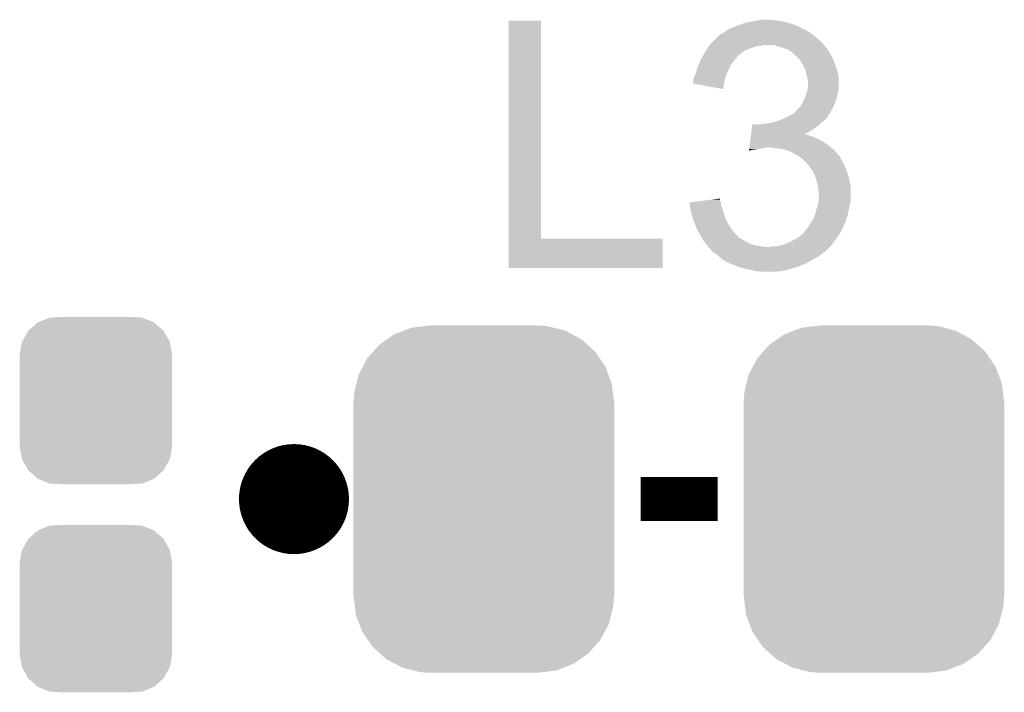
# Model space of a CAD drawing. Extents: x -9 to 122, y -9 to 65.
# Tile 165 of 256: x 80.69 to 85.23, y 1.59 to 4.69. Entities that reach past the tile are written whole.
import ezdxf

# ---------------------------------------------------------------- set-up
doc = ezdxf.new("R2010")
doc.units = 0
doc.layers.get('0').update_dxf_attribs({"linetype": 'CONTINUOUS'})
doc.layers.add('CLICKER_4_FOR_R7FA4M2A_V100_GTO', color=12, linetype='CONTINUOUS')
doc.layers.add('CLICKER_4_FOR_R7FA4M2A_V100_GTS', color=13, linetype='CONTINUOUS')

# ---------------------------------------------------------------- blocks, each defined once
blk = doc.blocks.new('CUSTOM_166')
for points in [[(-0.412794, 0.76087), (-0.368484, 0.777768), (0.407388, 0.76087), (0.3756, 0.777768)], [(-0.368484, 0.777768), (-0.333938, 0.790942), (0.3756, 0.777768), (0.32361, 0.790942)], [(-0.333938, 0.790942), (-0.273256, 0.798498), (0.32361, 0.790942), (0.29379, 0.798498)], [(-0.273256, 0.798498), (-0.25019, 0.80137), (0.29379, 0.798498), (0.25019, 0.80137)], [(-0.482218, 0.71288), (-0.44566, 0.738152), (0.47841, 0.71288), (0.45012, 0.738152)], [(-0.44566, 0.738152), (-0.412794, 0.76087), (0.45012, 0.738152), (0.407388, 0.76087)], [(-0.538216, 0.649738), (-0.50967, 0.681926), (0.53514, 0.649738), (0.51306, 0.681926)], [(-0.50967, 0.681926), (-0.482218, 0.71288), (0.51306, 0.681926), (0.47841, 0.71288)], [(-0.55793, 0.61233), (-0.538216, 0.649738), (0.560798, 0.61233), (0.53514, 0.649738)], [(-0.577562, 0.575076), (-0.55793, 0.61233), (0.574852, 0.575076), (0.560798, 0.61233)], [(-0.587972, 0.533366), (-0.577562, 0.575076), (0.590586, 0.533366), (0.574852, 0.575076)], [(-0.597996, 0.49319), (-0.587972, 0.533366), (0.595442, 0.49319), (0.590586, 0.533366)], [(-0.60071, 0.44958), (-0.597996, 0.49319), (0.60071, 0.44958), (0.595442, 0.49319)], [(-0.60198, -0.44958), (-0.60198, 0.44958), (0.60198, -0.44958), (0.60198, 0.44958)], [(-0.59544, -0.49319), (-0.60071, -0.44958), (0.597996, -0.49319), (0.60071, -0.44958)], [(-0.590586, -0.533366), (-0.59544, -0.49319), (0.58797, -0.533366), (0.597996, -0.49319)], [(-0.57485, -0.575076), (-0.590586, -0.533366), (0.577562, -0.575076), (0.58797, -0.533366)], [(-0.560798, -0.61233), (-0.57485, -0.575076), (0.557928, -0.61233), (0.577562, -0.575076)], [(-0.535138, -0.649738), (-0.560798, -0.61233), (0.538216, -0.649738), (0.557928, -0.61233)], [(-0.51306, -0.681926), (-0.535138, -0.649738), (0.509668, -0.681926), (0.538216, -0.649738)], [(-0.478408, -0.71288), (-0.51306, -0.681926), (0.482218, -0.71288), (0.509668, -0.681926)], [(-0.45012, -0.738152), (-0.478408, -0.71288), (0.445658, -0.738152), (0.482218, -0.71288)], [(-0.407386, -0.76087), (-0.45012, -0.738152), (0.412794, -0.76087), (0.445658, -0.738152)], [(-0.3756, -0.777768), (-0.407386, -0.76087), (0.368482, -0.777768), (0.412794, -0.76087)], [(-0.323608, -0.790942), (-0.3756, -0.777768), (0.333938, -0.790942), (0.368482, -0.777768)], [(-0.29379, -0.798498), (-0.323608, -0.790942), (0.273254, -0.798498), (0.333938, -0.790942)], [(-0.25019, -0.80137), (-0.29379, -0.798498), (0.25019, -0.80137), (0.273254, -0.798498)]]:
    blk.add_solid(points)
blk = doc.blocks.new('CUSTOM_170')
for points in [[(-0.267216, 0.361152), (-0.213724, 0.383108), (0.26779, 0.361152), (0.21312, 0.383108)], [(-0.213724, 0.383108), (-0.20803, 0.383392), (0.21312, 0.383108), (0.212412, 0.383392)], [(-0.20803, 0.383392), (-0.154122, 0.38608), (0.212412, 0.383392), (0.154132, 0.38608)], [(-0.341452, 0.269636), (-0.313432, 0.320688), (0.341702, 0.269636), (0.313176, 0.320688)], [(-0.313432, 0.320688), (-0.312264, 0.321732), (0.313176, 0.320688), (0.312592, 0.321732)], [(-0.312264, 0.321732), (-0.26893, 0.360448), (0.312592, 0.321732), (0.268592, 0.360448)], [(-0.26893, 0.360448), (-0.267216, 0.361152), (0.268592, 0.360448), (0.26779, 0.361152)], [(-0.35179, 0.21082), (-0.342144, 0.268372), (0.35179, 0.21082), (0.34192, 0.268372)], [(-0.342144, 0.268372), (-0.341452, 0.269636), (0.34192, 0.268372), (0.341702, 0.269636)], [(-0.35179, 0.20955), (-0.35179, 0.21082), (0.35179, 0.20955), (0.35179, 0.21082)], [(-0.35179, -0.20955), (-0.35179, 0.20955), (0.35179, -0.20955), (0.35179, 0.20955)], [(-0.35179, -0.21082), (-0.35179, -0.20955), (0.35179, -0.21082), (0.35179, -0.20955)], [(-0.34192, -0.268358), (-0.35179, -0.21082), (0.342148, -0.268358), (0.35179, -0.21082)], [(-0.341702, -0.269636), (-0.34192, -0.268358), (0.341446, -0.269636), (0.342148, -0.268358)], [(-0.313184, -0.320676), (-0.341702, -0.269636), (0.31344, -0.320676), (0.341446, -0.269636)], [(-0.312594, -0.321732), (-0.313184, -0.320676), (0.312258, -0.321732), (0.31344, -0.320676)], [(-0.268602, -0.36044), (-0.312594, -0.321732), (0.26894, -0.36044), (0.312258, -0.321732)], [(-0.267792, -0.361154), (-0.268602, -0.36044), (0.2672, -0.361154), (0.26894, -0.36044)], [(-0.213136, -0.383104), (-0.267792, -0.361154), (0.213734, -0.383104), (0.2672, -0.361154)], [(-0.212414, -0.383394), (-0.213136, -0.383104), (0.207926, -0.383394), (0.213734, -0.383104)], [(-0.154122, -0.38608), (-0.212414, -0.383394), (0.154132, -0.38608), (0.207926, -0.383394)]]:
    blk.add_solid(points)

msp = doc.modelspace()

# ---------------------------------------------------------------- linework, layer by layer
at = {"layer": 'CLICKER_4_FOR_R7FA4M2A_V100_GTO', "const_width": 0.254}
msp.add_lwpolyline([(81.8261, 2.48158, 1), (82.0801, 2.48158, 1)], format="xyb", close=True, dxfattribs=at)
at = {"layer": 'CLICKER_4_FOR_R7FA4M2A_V100_GTO', "const_width": 0.2032}
msp.add_lwpolyline([(83.5533, 2.48158), (83.9089, 2.48158)], dxfattribs=at)
at = {"layer": 'CLICKER_4_FOR_R7FA4M2A_V100_GTO'}
for points in [[(82.943702, 3.683), (82.94372, 4.688818), (83.093582, 3.683), (83.09356, 4.688818)], [(82.94372, 4.688818), (82.943722, 4.68884), (83.09356, 4.688818), (82.943722, 4.68884)], [(84.040982, 4.68122), (84.05622, 4.68376), (84.226398, 4.68122), (84.21624, 4.68376)], [(84.05622, 4.68376), (84.0867, 4.68884), (84.21624, 4.68376), (84.190838, 4.68884)], [(84.0867, 4.68884), (84.09813, 4.69138), (84.190838, 4.68884), (84.16798, 4.69138)], [(84.09813, 4.69138), (84.109562, 4.69392), (84.16798, 4.69138), (84.1502, 4.69392)], [(83.937684, 4.6355), (83.944462, 4.640582), (84.33308, 4.6355), (84.325458, 4.640582)], [(83.944462, 4.640582), (83.952922, 4.645658), (84.325458, 4.640582), (84.317842, 4.645658)], [(83.952922, 4.645658), (83.95716, 4.6482), (84.317842, 4.645658), (84.31276, 4.6482)], [(83.95716, 4.6482), (83.962236, 4.650738), (84.31276, 4.6482), (84.307684, 4.650738)], [(83.962236, 4.650738), (83.96224, 4.65074), (84.307684, 4.650738), (84.305144, 4.65074)], [(83.96224, 4.65074), (83.9724, 4.65582), (84.305144, 4.65074), (84.294984, 4.65582)], [(83.9724, 4.65582), (83.998816, 4.66598), (84.294984, 4.65582), (84.27466, 4.66598)], [(83.998816, 4.66598), (84.00542, 4.66852), (84.27466, 4.66598), (84.267674, 4.66852)], [(84.00542, 4.66852), (84.02675, 4.676138), (84.267674, 4.66852), (84.24672, 4.676138)], [(84.02675, 4.676138), (84.040982, 4.68122), (84.24672, 4.676138), (84.226398, 4.68122)], [(83.8835, 4.58978), (83.90128, 4.60756), (84.38896, 4.58978), (84.36864, 4.60756)], [(83.90128, 4.60756), (83.913984, 4.620262), (84.36864, 4.60756), (84.353822, 4.620262)], [(83.913984, 4.620262), (83.919056, 4.6228), (84.353822, 4.620262), (84.35086, 4.6228)], [(83.919056, 4.6228), (83.91906, 4.622802), (84.35086, 4.6228), (84.350858, 4.622802)], [(83.91906, 4.622802), (83.924144, 4.627882), (84.350858, 4.622802), (84.343746, 4.627882)], [(83.924144, 4.627882), (83.9343, 4.632962), (84.343746, 4.627882), (84.336634, 4.632962)], [(83.9343, 4.632962), (83.937684, 4.6355), (84.336634, 4.632962), (84.33308, 4.6355)], [(83.850116, 4.54406), (83.85302, 4.549142), (84.0232, 4.54406), (84.032346, 4.549142)], [(83.85302, 4.549142), (83.85846, 4.55676), (84.032346, 4.549142), (84.046058, 4.55676)], [(83.85846, 4.55676), (83.863904, 4.56438), (84.046058, 4.55676), (84.06892, 4.56438)], [(83.863904, 4.56438), (83.869346, 4.571998), (84.06892, 4.56438), (84.089236, 4.571998)], [(83.869346, 4.571998), (83.871162, 4.57454), (84.089236, 4.571998), (84.10956, 4.57454)], [(83.871162, 4.57454), (83.872976, 4.57708), (84.10956, 4.57454), (84.124798, 4.57708)], [(83.872976, 4.57708), (83.878422, 4.584702), (84.40025, 4.57708), (84.393474, 4.584702)], [(83.878422, 4.584702), (83.8835, 4.58978), (84.393474, 4.584702), (84.38896, 4.58978)], [(84.19338, 4.56946), (84.167978, 4.57708), (84.407024, 4.56946), (84.40025, 4.57708)], [(84.201, 4.56692), (84.19338, 4.56946), (84.40928, 4.56692), (84.407024, 4.56946)], [(84.21624, 4.56184), (84.201, 4.56692), (84.412668, 4.56184), (84.40928, 4.56692)], [(84.23656, 4.55422), (84.21624, 4.56184), (84.417746, 4.55422), (84.412668, 4.56184)], [(84.2518, 4.54406), (84.23656, 4.55422), (84.42452, 4.54406), (84.417746, 4.55422)], [(83.821812, 4.488178), (83.829432, 4.50596), (83.9724, 4.488178), (83.9851, 4.50596)], [(83.829432, 4.50596), (83.8327, 4.513582), (83.9851, 4.50596), (83.99272, 4.513582)], [(83.8327, 4.513582), (83.83415, 4.51612), (83.99272, 4.513582), (83.995258, 4.51612)], [(83.83415, 4.51612), (83.839948, 4.526266), (83.995258, 4.51612), (84.000334, 4.526266)], [(83.839948, 4.526266), (83.839956, 4.52628), (84.000334, 4.526266), (84.002874, 4.52628)], [(83.839956, 4.52628), (83.850116, 4.54406), (84.002874, 4.52628), (84.0232, 4.54406)], [(84.251802, 4.544058), (84.2518, 4.54406), (84.42452, 4.544058), (84.42452, 4.54406)], [(84.256882, 4.538978), (84.251802, 4.544058), (84.427062, 4.538978), (84.42452, 4.544058)], [(84.261958, 4.533902), (84.256882, 4.538978), (84.430446, 4.533902), (84.427062, 4.538978)], [(84.265774, 4.531358), (84.261958, 4.533902), (84.43214, 4.531358), (84.430446, 4.533902)], [(84.26958, 4.52882), (84.265774, 4.531358), (84.43341, 4.52882), (84.43214, 4.531358)], [(84.272122, 4.52628), (84.26958, 4.52882), (84.43468, 4.52628), (84.43341, 4.52882)], [(84.281012, 4.51612), (84.272122, 4.52628), (84.43976, 4.51612), (84.43468, 4.52628)], [(84.2899, 4.505962), (84.281012, 4.51612), (84.444114, 4.505962), (84.43976, 4.51612)], [(84.294664, 4.49834), (84.2899, 4.505962), (84.44738, 4.49834), (84.444114, 4.505962)], [(83.8073, 4.444998), (83.81746, 4.478022), (83.950808, 4.444998), (83.96732, 4.478022)], [(83.81746, 4.478022), (83.821812, 4.488178), (83.96732, 4.478022), (83.9724, 4.488178)], [(84.3026, 4.485638), (84.294664, 4.49834), (84.452144, 4.485638), (84.44738, 4.49834)], [(84.30641, 4.478022), (84.3026, 4.485638), (84.455, 4.478022), (84.452144, 4.485638)], [(84.31276, 4.465322), (84.30641, 4.478022), (84.45881, 4.465322), (84.455, 4.478022)], [(84.315936, 4.45262), (84.31276, 4.465322), (84.46262, 4.45262), (84.45881, 4.465322)], [(83.794602, 4.404362), (83.796292, 4.409438), (83.93865, 4.404362), (83.93938, 4.409438)], [(83.796292, 4.409438), (83.79714, 4.411984), (83.93938, 4.409438), (83.940162, 4.411984)], [(83.79714, 4.411984), (83.797142, 4.422144), (83.940162, 4.411984), (83.943288, 4.422144)], [(83.797142, 4.422144), (83.80222, 4.4323), (83.943288, 4.422144), (83.946412, 4.4323)], [(83.80222, 4.4323), (83.806282, 4.442458), (83.946412, 4.4323), (83.949538, 4.442458)], [(83.806282, 4.442458), (83.8073, 4.444998), (83.949538, 4.442458), (83.950808, 4.444998)], [(84.31784, 4.445), (84.315936, 4.45262), (84.464006, 4.445), (84.46262, 4.45262)], [(84.32292, 4.42722), (84.31784, 4.445), (84.467238, 4.42722), (84.464006, 4.445)], [(84.32343, 4.424678), (84.32292, 4.42722), (84.4677, 4.424678), (84.467238, 4.42722)], [(84.32546, 4.414522), (84.32343, 4.424678), (84.4677, 4.414522), (84.4677, 4.424678)], [(84.32546, 4.381502), (84.32546, 4.414522), (84.4677, 4.381502), (84.4677, 4.414522)], [(83.7946, 4.399298), (83.794602, 4.404362), (83.937924, 4.399298), (83.93865, 4.404362)], [(83.934278, 4.373884), (83.7946, 4.399298), (83.934278, 4.373884), (83.937924, 4.399298)], [(84.318302, 4.353562), (84.32292, 4.366262), (84.46262, 4.353562), (84.466248, 4.366262)], [(84.32292, 4.366262), (84.323764, 4.371336), (84.466248, 4.366262), (84.4677, 4.371336)], [(84.323764, 4.371336), (84.32546, 4.381502), (84.4677, 4.371336), (84.4677, 4.381502)], [(84.3026, 4.31292), (84.309712, 4.3307), (84.451612, 4.31292), (84.457538, 4.3307)], [(84.309712, 4.3307), (84.31276, 4.33832), (84.457538, 4.3307), (84.45923, 4.33832)], [(84.31276, 4.33832), (84.318302, 4.353562), (84.45923, 4.33832), (84.46262, 4.353562)], [(84.264502, 4.264662), (84.27466, 4.27736), (84.42847, 4.264662), (84.435526, 4.27736)], [(84.27466, 4.27736), (84.282278, 4.28498), (84.435526, 4.27736), (84.43976, 4.28498)], [(84.282278, 4.28498), (84.2899, 4.292602), (84.43976, 4.28498), (84.443146, 4.292602)], [(84.2899, 4.292602), (84.299424, 4.307842), (84.443146, 4.292602), (84.44992, 4.307842)], [(84.299424, 4.307842), (84.3026, 4.31292), (84.44992, 4.307842), (84.451612, 4.31292)], [(84.184492, 4.226562), (84.19846, 4.23164), (84.396582, 4.226562), (84.402674, 4.23164)], [(84.19846, 4.23164), (84.217506, 4.239258), (84.402674, 4.23164), (84.411816, 4.239258)], [(84.217506, 4.239258), (84.223862, 4.2418), (84.411816, 4.239258), (84.41334, 4.2418)], [(84.223862, 4.2418), (84.242494, 4.251962), (84.41334, 4.2418), (84.41944, 4.251962)], [(84.242494, 4.251962), (84.251806, 4.25704), (84.41944, 4.251962), (84.422826, 4.25704)], [(84.251806, 4.25704), (84.254346, 4.257046), (84.422826, 4.25704), (84.42283, 4.257046)], [(84.254346, 4.257046), (84.25688, 4.25958), (84.42283, 4.257046), (84.42452, 4.25958)], [(84.25688, 4.25958), (84.260688, 4.26212), (84.42452, 4.25958), (84.427058, 4.26212)], [(84.260688, 4.26212), (84.264502, 4.264662), (84.427058, 4.26212), (84.42847, 4.264662)], [(84.065124, 4.180842), (84.067032, 4.19608), (84.338162, 4.180842), (84.36102, 4.19608)], [(84.067032, 4.19608), (84.06894, 4.21132), (84.36102, 4.19608), (84.381338, 4.21132)], [(84.10702, 4.21132), (84.1248, 4.21386), (84.381338, 4.21132), (84.383878, 4.21386)], [(84.1248, 4.21386), (84.145118, 4.2164), (84.383878, 4.21386), (84.386418, 4.2164)], [(84.145118, 4.2164), (84.17052, 4.221482), (84.386418, 4.2164), (84.3915, 4.221482)], [(84.17052, 4.221482), (84.184492, 4.226562), (84.3915, 4.221482), (84.396582, 4.226562)], [(84.059084, 4.132578), (84.060674, 4.14528), (84.39404, 4.132578), (84.36864, 4.14528)], [(84.060674, 4.14528), (84.061944, 4.15544), (84.36864, 4.14528), (84.345782, 4.15544)], [(84.061944, 4.15544), (84.06258, 4.16052), (84.345782, 4.15544), (84.328, 4.16052)], [(84.06258, 4.16052), (84.062898, 4.16306), (84.328, 4.16052), (84.320382, 4.16306)], [(84.062898, 4.16306), (84.063216, 4.165598), (84.320382, 4.16306), (84.315304, 4.165598)], [(84.063216, 4.1656), (84.065124, 4.180842), (84.310306, 4.1656), (84.338162, 4.180842)], [(84.063216, 4.165598), (84.063216, 4.1656), (84.315304, 4.165598), (84.310306, 4.1656)], [(84.053684, 4.08943), (84.054316, 4.09448), (84.053684, 4.08943), (84.074, 4.09448)], [(84.054316, 4.09448), (84.054632, 4.09702), (84.074, 4.09448), (84.09432, 4.09702)], [(84.054632, 4.09702), (84.05495, 4.09956), (84.09432, 4.09702), (84.1121, 4.09956)], [(84.05495, 4.09956), (84.055586, 4.10464), (84.1121, 4.09956), (84.137498, 4.10464)], [(84.055586, 4.10464), (84.056858, 4.1148), (84.43214, 4.10464), (84.41944, 4.1148)], [(84.056858, 4.1148), (84.059084, 4.132578), (84.41944, 4.1148), (84.39404, 4.132578)], [(84.21878, 4.09448), (84.152738, 4.10464), (84.44484, 4.09448), (84.43214, 4.10464)], [(84.246718, 4.08432), (84.21878, 4.09448), (84.453984, 4.08432), (84.44484, 4.09448)], [(84.26958, 4.07162), (84.246718, 4.08432), (84.465414, 4.07162), (84.453984, 4.08432)], [(84.274026, 4.06908), (84.26958, 4.07162), (84.4677, 4.06908), (84.465414, 4.07162)], [(84.278478, 4.066536), (84.274026, 4.06908), (84.470242, 4.066536), (84.4677, 4.06908)], [(84.287358, 4.061462), (84.278478, 4.066536), (84.47278, 4.061462), (84.470242, 4.066536)], [(84.293708, 4.056382), (84.287358, 4.061462), (84.47532, 4.056382), (84.47278, 4.061462)], [(84.300058, 4.051302), (84.293708, 4.056382), (84.478224, 4.051302), (84.47532, 4.056382)], [(84.30768, 4.043682), (84.300058, 4.051302), (84.482578, 4.043682), (84.478224, 4.051302)], [(84.312756, 4.041142), (84.30768, 4.043682), (84.484028, 4.041142), (84.482578, 4.043682)], [(84.31479, 4.0386), (84.312756, 4.041142), (84.48548, 4.0386), (84.484028, 4.041142)], [(84.331048, 4.01828), (84.31479, 4.0386), (84.49564, 4.01828), (84.48548, 4.0386)], [(84.33308, 4.01574), (84.331048, 4.01828), (84.496658, 4.01574), (84.49564, 4.01828)], [(84.349082, 3.992882), (84.33308, 4.01574), (84.5058, 3.992882), (84.496658, 4.01574)], [(84.350858, 3.990342), (84.349082, 3.992882), (84.506582, 3.990342), (84.5058, 3.992882)], [(84.36102, 3.964942), (84.350858, 3.990342), (84.514398, 3.964942), (84.506582, 3.990342)], [(84.362406, 3.95986), (84.36102, 3.964942), (84.51596, 3.95986), (84.514398, 3.964942)], [(84.36864, 3.937), (84.362406, 3.95986), (84.52086, 3.937), (84.51596, 3.95986)], [(84.371816, 3.924298), (84.36864, 3.937), (84.52358, 3.924298), (84.52086, 3.937)], [(84.37372, 3.916682), (84.371816, 3.924298), (84.52358, 3.916682), (84.52358, 3.924298)], [(84.37372, 3.898904), (84.37372, 3.916682), (84.52358, 3.898904), (84.52358, 3.916682)], [(83.87927, 3.863338), (83.91906, 3.868396), (83.919062, 3.863338), (83.91906, 3.868396)], [(84.376258, 3.891282), (84.37372, 3.898904), (84.52358, 3.891282), (84.52358, 3.898904)], [(84.374808, 3.860798), (84.37626, 3.881118), (84.52358, 3.860798), (84.52358, 3.881118)], [(84.37626, 3.881118), (84.376258, 3.891282), (84.52358, 3.881118), (84.52358, 3.891282)], [(83.77938, 3.85064), (83.87927, 3.863338), (83.923294, 3.85064), (83.919062, 3.863338)], [(83.779634, 3.848096), (83.77938, 3.85064), (83.92414, 3.848096), (83.923294, 3.85064)], [(83.780642, 3.837936), (83.779634, 3.848096), (83.924142, 3.837936), (83.92414, 3.848096)], [(83.78165, 3.827778), (83.780642, 3.837936), (83.929222, 3.827778), (83.924142, 3.837936)], [(83.7819, 3.825238), (83.78165, 3.827778), (83.929984, 3.825238), (83.929222, 3.827778)], [(83.786474, 3.80238), (83.7819, 3.825238), (83.93684, 3.80238), (83.929984, 3.825238)], [(84.36434, 3.815078), (84.36981, 3.832858), (84.51342, 3.815078), (84.5185, 3.832858)], [(84.36981, 3.832858), (84.37372, 3.845562), (84.5185, 3.832858), (84.520616, 3.845562)], [(84.37372, 3.845562), (84.3739, 3.8481), (84.520616, 3.845562), (84.52104, 3.8481)], [(84.3739, 3.8481), (84.374808, 3.860798), (84.52104, 3.8481), (84.52358, 3.860798)], [(83.78698, 3.799842), (83.786474, 3.80238), (83.937686, 3.799842), (83.93684, 3.80238)], [(83.796296, 3.771898), (83.78698, 3.799842), (83.947, 3.771898), (83.937686, 3.799842)], [(84.3407, 3.759202), (84.355942, 3.7846), (84.49818, 3.759202), (84.506644, 3.7846)], [(84.355942, 3.7846), (84.359404, 3.797298), (84.506644, 3.7846), (84.510878, 3.797298)], [(84.359404, 3.797298), (84.36356, 3.81254), (84.510878, 3.797298), (84.513056, 3.81254)], [(84.36356, 3.81254), (84.36434, 3.815078), (84.513056, 3.81254), (84.51342, 3.815078)], [(83.80222, 3.75412), (83.796296, 3.771898), (83.9567, 3.75412), (83.947, 3.771898)], [(83.806666, 3.743958), (83.80222, 3.75412), (83.962242, 3.743958), (83.9567, 3.75412)], [(83.81778, 3.718558), (83.806666, 3.743958), (83.980022, 3.718558), (83.962242, 3.743958)], [(84.31784, 3.72618), (84.325966, 3.73634), (84.482938, 3.72618), (84.48802, 3.73634)], [(84.325966, 3.73634), (84.328, 3.738882), (84.48802, 3.73634), (84.489148, 3.738882)], [(84.328, 3.738882), (84.3407, 3.7592), (84.489148, 3.738882), (84.498178, 3.7592)], [(84.3407, 3.7592), (84.3407, 3.759202), (84.498178, 3.7592), (84.49818, 3.759202)], [(82.9437, 3.548402), (82.943702, 3.682978), (83.654878, 3.548402), (83.6549, 3.682978)], [(82.943702, 3.682978), (82.943702, 3.683), (83.6549, 3.682978), (83.093582, 3.683)], [(83.82, 3.71348), (83.81778, 3.718558), (83.984536, 3.71348), (83.980022, 3.718558)], [(83.83016, 3.69824), (83.82, 3.71348), (83.998084, 3.69824), (83.984536, 3.71348)], [(83.831612, 3.6957), (83.83016, 3.69824), (84.00034, 3.6957), (83.998084, 3.69824)], [(83.835968, 3.688078), (83.831612, 3.6957), (84.007964, 3.688078), (84.00034, 3.6957)], [(83.840322, 3.680458), (83.835968, 3.688078), (84.023202, 3.680458), (84.007964, 3.688078)], [(84.256456, 3.67538), (84.279738, 3.68808), (84.44992, 3.67538), (84.459444, 3.68808)], [(84.279738, 3.68808), (84.289052, 3.695702), (84.459444, 3.68808), (84.46516, 3.695702)], [(84.289052, 3.695702), (84.307682, 3.710944), (84.46516, 3.695702), (84.474686, 3.710944)], [(84.307682, 3.710944), (84.310222, 3.71602), (84.474686, 3.710944), (84.477858, 3.71602)], [(84.310222, 3.716022), (84.31784, 3.72618), (84.47786, 3.716022), (84.482938, 3.72618)], [(84.310222, 3.71602), (84.310222, 3.716022), (84.477858, 3.71602), (84.47786, 3.716022)], [(83.847094, 3.6703), (83.840322, 3.680458), (84.038442, 3.6703), (84.023202, 3.680458)], [(83.85048, 3.66522), (83.847094, 3.6703), (84.048602, 3.66522), (84.038442, 3.6703)], [(83.854292, 3.660138), (83.85048, 3.66522), (84.058762, 3.660138), (84.048602, 3.66522)], [(83.8581, 3.65506), (83.854292, 3.660138), (84.075692, 3.65506), (84.058762, 3.660138)], [(83.860132, 3.65252), (83.8581, 3.65506), (84.08416, 3.65252), (84.075692, 3.65506)], [(83.864196, 3.64744), (83.860132, 3.65252), (84.112098, 3.64744), (84.08416, 3.65252)], [(83.866228, 3.6449), (83.864196, 3.64744), (84.140038, 3.6449), (84.112098, 3.64744)], [(83.868258, 3.642362), (83.866228, 3.6449), (84.424518, 3.642362), (84.427056, 3.6449)], [(83.875878, 3.634742), (83.868258, 3.642362), (84.416896, 3.634742), (84.424518, 3.642362)], [(84.140038, 3.6449), (84.150202, 3.644902), (84.427056, 3.6449), (84.427058, 3.644902)], [(84.150202, 3.644902), (84.157824, 3.64744), (84.427058, 3.644902), (84.429598, 3.64744)], [(84.175602, 3.64744), (84.198448, 3.652518), (84.429598, 3.64744), (84.434678, 3.652518)], [(84.198448, 3.652518), (84.198458, 3.65252), (84.434678, 3.652518), (84.434678, 3.65252)], [(84.198458, 3.65252), (84.22386, 3.66014), (84.434678, 3.65252), (84.439758, 3.66014)], [(84.22386, 3.66014), (84.2518, 3.67284), (84.439758, 3.66014), (84.448226, 3.67284)], [(84.2518, 3.67284), (84.256456, 3.67538), (84.448226, 3.67284), (84.44992, 3.67538)], [(83.877574, 3.6322), (83.875878, 3.634742), (84.414354, 3.6322), (84.416896, 3.634742)], [(83.877584, 3.632186), (83.877574, 3.6322), (84.411814, 3.632186), (84.414354, 3.6322)], [(83.88096, 3.62712), (83.877584, 3.632186), (84.409276, 3.62712), (84.411814, 3.632186)], [(83.888574, 3.619506), (83.88096, 3.62712), (84.397856, 3.619506), (84.409276, 3.62712)], [(83.891116, 3.6195), (83.888574, 3.619506), (84.397848, 3.6195), (84.397856, 3.619506)], [(83.894504, 3.61696), (83.891116, 3.6195), (84.39404, 3.61696), (84.397848, 3.6195)], [(83.904668, 3.60934), (83.894504, 3.61696), (84.38388, 3.60934), (84.39404, 3.61696)], [(83.911442, 3.60426), (83.904668, 3.60934), (84.37753, 3.60426), (84.38388, 3.60934)], [(83.91737, 3.599178), (83.911442, 3.60426), (84.371178, 3.599178), (84.37753, 3.60426)], [(83.926256, 3.59156), (83.91737, 3.599178), (84.355942, 3.59156), (84.371178, 3.599178)], [(83.929218, 3.58902), (83.926256, 3.59156), (84.351496, 3.58902), (84.355942, 3.59156)], [(83.654878, 3.54838), (82.9437, 3.548402), (83.654878, 3.54838), (83.654878, 3.548402)], [(83.94954, 3.576322), (83.929218, 3.58902), (84.329272, 3.576322), (84.351496, 3.58902)], [(83.960974, 3.57124), (83.94954, 3.576322), (84.320378, 3.57124), (84.329272, 3.576322)], [(83.9724, 3.56616), (83.960974, 3.57124), (84.308948, 3.56616), (84.320378, 3.57124)], [(83.985948, 3.56108), (83.9724, 3.56616), (84.29752, 3.56108), (84.308948, 3.56616)], [(84.006268, 3.55346), (83.985948, 3.56108), (84.277202, 3.55346), (84.29752, 3.56108)], [(84.01304, 3.55092), (84.006268, 3.55346), (84.268734, 3.55092), (84.277202, 3.55346)], [(84.051138, 3.54076), (84.01304, 3.55092), (84.234866, 3.54076), (84.268734, 3.55092)], [(84.068918, 3.53822), (84.051138, 3.54076), (84.2264, 3.53822), (84.234866, 3.54076)], [(84.086696, 3.53314), (84.068918, 3.53822), (84.198462, 3.53314), (84.2264, 3.53822)], [(84.114638, 3.5306), (84.101938, 3.53314), (84.170522, 3.5306), (84.198462, 3.53314)]]:
    msp.add_solid(points, dxfattribs=at)

# ---------------------------------------------------------------- block references
at = {"layer": 'CLICKER_4_FOR_R7FA4M2A_V100_GTS'}
for name, p in [('CUSTOM_170', (81.0387, 2.93624)), ('CUSTOM_166', (82.8294, 2.48158)), ('CUSTOM_166', (84.63026, 2.48158)), ('CUSTOM_170', (81.0387, 1.97612))]:
    msp.add_blockref(name, p, dxfattribs=at)

doc.saveas('drawing.dxf')
